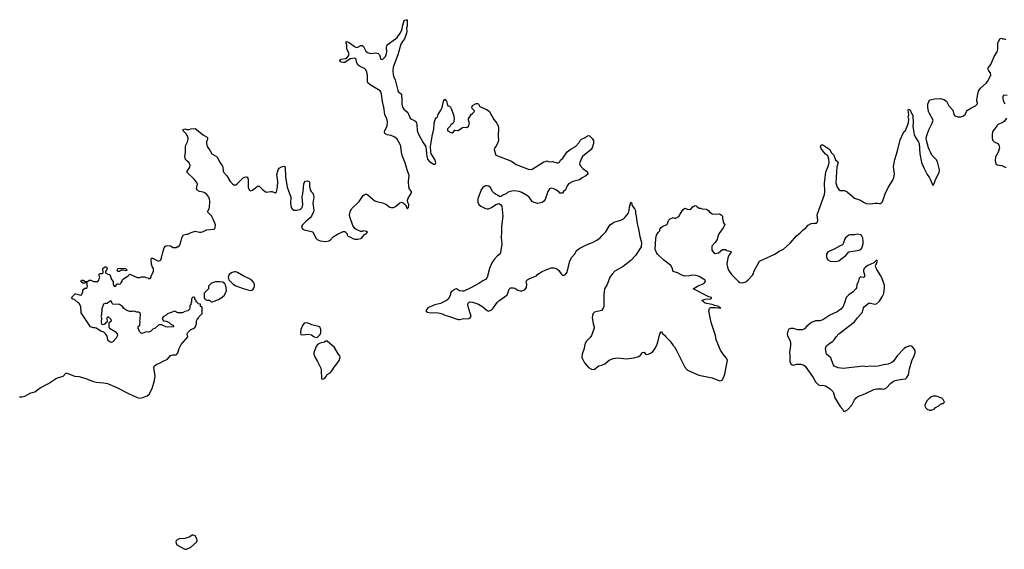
# Model space of a CAD drawing. Header units: inches. Extents: x 2323336 to 2565056, y 902223 to 1020938.
# Tile 29 of 43: x 2487475 to 2501030, y 988447 to 995734. Entities that reach past the tile are written whole.
import ezdxf

# ---------------------------------------------------------------- set-up
doc = ezdxf.new("R2010")
doc.units = ezdxf.units.IN
doc.header["$MEASUREMENT"] = 0
for name, color, linetype in [('C4988', 7, 'Continuous'), ('C4989', 7, 'Continuous'), ('C4999', 7, 'Continuous'), ('C5909', 7, 'Continuous')]:
    doc.layers.add(name, color=color, linetype=linetype)

msp = doc.modelspace()

# ---------------------------------------------------------------- linework, layer by layer
at = {"layer": 'C4988', "color": 6, "elevation": 100}
msp.add_lwpolyline([(2489870, 988644), (2489850, 988642), (2489819, 988621), (2489791, 988609), (2489750, 988598), (2489670, 988592), (2489627, 988570), (2489624, 988550), (2489627, 988530), (2489638, 988510), (2489750, 988451), (2489770, 988447), (2489830, 988476), (2489910, 988545), (2489917, 988570), (2489914, 988590), (2489890, 988633)], close=True, dxfattribs=at)
at = {"layer": 'C4989', "color": 6, "elevation": 100}
for points in [[(2490000, 993359), (2489951, 993371), (2489919, 993390), (2489907, 993410), (2489922, 993470), (2489915, 993495), (2489879, 993539), (2489779, 993630), (2489779, 993650), (2489816, 993704), (2489822, 993730), (2489810, 993763), (2489770, 993795), (2489758, 993810), (2489750, 993850), (2489758, 993910), (2489756, 993990), (2489762, 994010), (2489787, 994053), (2489796, 994090), (2489793, 994113), (2489765, 994165), (2489722, 994210), (2489730, 994222), (2489750, 994231), (2489776, 994224), (2489810, 994222), (2489830, 994231), (2489890, 994238), (2490000, 994148)], [(2487470, 990545), (2487510, 990545), (2487547, 990553), (2487630, 990601), (2487684, 990616), (2487759, 990670), (2487873, 990730), (2487966, 990794), (2487994, 990806), (2488075, 990830), (2488110, 990871), (2488130, 990871), (2488230, 990831), (2488290, 990826), (2488370, 990804), (2488490, 990756), (2488530, 990746), (2488630, 990739), (2488682, 990730), (2488810, 990674), (2488971, 990591), (2489094, 990534), (2489130, 990527), (2489170, 990535), (2489230, 990559), (2489257, 990583), (2489298, 990662), (2489333, 990770), (2489342, 990830), (2489321, 990950), (2489330, 990970), (2489365, 990995), (2489410, 991011), (2489450, 991037), (2489510, 991065), (2489550, 991112), (2489584, 991124), (2489630, 991123), (2489645, 991135), (2489653, 991150), (2489670, 991210), (2489697, 991263), (2489788, 991370), (2489782, 991410), (2489789, 991431), (2489830, 991472), (2489870, 991485), (2489890, 991502), (2489909, 991550), (2489909, 991590), (2489918, 991610), (2489938, 991630), (2489946, 991650), (2489986, 991690), (2489986, 991770), (2489982, 991782), (2489966, 991790), (2489962, 991822), (2489930, 991826), (2489922, 991842), (2489906, 991850), (2489906, 991870), (2489886, 991890), (2489886, 991910), (2489870, 991918), (2489864, 991916), (2489850, 991906), (2489842, 991890), (2489842, 991850), (2489833, 991827), (2489832, 991810), (2489818, 991802), (2489818, 991770), (2489811, 991750), (2489791, 991729), (2489750, 991718), (2489718, 991702), (2489670, 991699), (2489650, 991702), (2489610, 991722), (2489511, 991689), (2489490, 991668), (2489450, 991646), (2489442, 991630), (2489442, 991610), (2489454, 991590), (2489490, 991585), (2489530, 991571), (2489562, 991542), (2489590, 991531), (2489592, 991510), (2489510, 991503), (2489487, 991507), (2489430, 991538), (2489390, 991534), (2489334, 991486), (2489310, 991475), (2489274, 991446), (2489250, 991435), (2489222, 991438), (2489170, 991419), (2489150, 991418), (2489124, 991444), (2489108, 991490), (2489108, 991512), (2489127, 991533), (2489127, 991547), (2489135, 991570), (2489129, 991590), (2489135, 991610), (2489138, 991690), (2489110, 991709), (2489088, 991708), (2489050, 991726), (2489030, 991718), (2488990, 991718), (2488950, 991735), (2488910, 991762), (2488888, 991790), (2488850, 991814), (2488758, 991818), (2488748, 991828), (2488739, 991859), (2488730, 991868), (2488710, 991858), (2488697, 991843), (2488673, 991827), (2488650, 991828), (2488630, 991818), (2488605, 991755), (2488602, 991670), (2488594, 991650), (2488602, 991630), (2488598, 991570), (2488602, 991550), (2488610, 991542), (2488636, 991544), (2488662, 991558), (2488670, 991574), (2488682, 991578), (2488686, 991590), (2488678, 991610), (2488678, 991630), (2488688, 991652), (2488730, 991612), (2488732, 991588), (2488702, 991558), (2488702, 991510), (2488712, 991490), (2488790, 991445), (2488818, 991410), (2488821, 991390), (2488805, 991350), (2488756, 991304), (2488730, 991294), (2488702, 991310), (2488689, 991330), (2488678, 991378), (2488658, 991410), (2488634, 991434), (2488590, 991448), (2488530, 991489), (2488510, 991495), (2488490, 991495), (2488448, 991510), (2488320, 991700), (2488315, 991790), (2488295, 991830), (2488278, 991838), (2488230, 991886), (2488207, 991887), (2488188, 991910), (2488230, 991954), (2488240, 991960), (2488250, 991962), (2488310, 991946), (2488326, 991950), (2488342, 991990), (2488345, 992015), (2488370, 992042), (2488390, 992042), (2488406, 992050), (2488408, 992070), (2488398, 992118), (2488390, 992126), (2488372, 992108), (2488346, 992110), (2488318, 992130), (2488326, 992150), (2488350, 992151), (2488370, 992138), (2488390, 992132), (2488410, 992134), (2488430, 992152), (2488452, 992152), (2488490, 992132), (2488550, 992134), (2488566, 992150), (2488568, 992170), (2488578, 992190), (2488569, 992209), (2488568, 992232), (2488580, 992240), (2488610, 992242), (2488626, 992250), (2488618, 992310), (2488630, 992322), (2488650, 992332), (2488670, 992332), (2488678, 992310), (2488670, 992286), (2488654, 992270), (2488654, 992250), (2488690, 992232), (2488714, 992230), (2488740, 992160), (2488762, 992130), (2488762, 992090), (2488774, 992070), (2488790, 992066), (2488798, 992070), (2488807, 992093), (2488820, 992100), (2488830, 992102), (2488850, 992094), (2488862, 992098), (2488866, 992110), (2488886, 992130), (2488886, 992150), (2488906, 992170), (2488968, 992210), (2488990, 992234), (2489090, 992185), (2489130, 992185), (2489150, 992198), (2489170, 992198), (2489195, 992195), (2489210, 992185), (2489242, 992182), (2489250, 992174), (2489270, 992174), (2489286, 992190), (2489286, 992210), (2489318, 992270), (2489318, 992310), (2489298, 992338), (2489289, 992370), (2489284, 992430), (2489290, 992454), (2489310, 992454), (2489323, 992443), (2489387, 992413), (2489410, 992422), (2489418, 992430), (2489427, 992453), (2489428, 992472), (2489438, 992490), (2489449, 992551), (2489464, 992596), (2489483, 992617), (2489490, 992622), (2489510, 992625), (2489550, 992622), (2489590, 992602), (2489630, 992602), (2489650, 992612), (2489667, 992613), (2489690, 992654), (2489709, 992731), (2489730, 992772), (2489770, 992785), (2489790, 992785), (2489834, 992806), (2489890, 992825), (2489950, 992811), (2489970, 992811), (2489990, 992815), (2490000, 992819)]]:
    msp.add_lwpolyline(points, dxfattribs=at)
msp.add_lwpolyline([(2488930, 992278), (2488908, 992288), (2488872, 992288), (2488850, 992268), (2488830, 992268), (2488818, 992290), (2488830, 992314), (2488930, 992312), (2488954, 992290)], close=True, dxfattribs=at)
at = {"layer": 'C4999', "color": 6, "elevation": 100}
for points in [[(2490000, 994148), (2490004, 994144), (2490056, 994116), (2490061, 994110), (2490062, 994090), (2490047, 994053), (2490045, 994030), (2490056, 993990), (2490099, 993930), (2490122, 993890), (2490184, 993850), (2490196, 993836), (2490231, 993770), (2490264, 993730), (2490271, 993710), (2490275, 993650), (2490285, 993630), (2490327, 993587), (2490374, 993510), (2490410, 993470), (2490430, 993457), (2490450, 993462), (2490470, 993475), (2490550, 993558), (2490570, 993568), (2490593, 993573), (2490608, 993568), (2490615, 993555), (2490620, 993530), (2490620, 993430), (2490634, 993394), (2490650, 993379), (2490682, 993390), (2490750, 993442), (2490770, 993444), (2490816, 993396), (2490870, 993363), (2490931, 993371), (2490950, 993368), (2490990, 993351), (2491010, 993366), (2491026, 993430), (2491029, 993509), (2491017, 993603), (2491033, 993667), (2491048, 993692), (2491079, 993710), (2491110, 993719), (2491130, 993711), (2491136, 993570), (2491159, 993430), (2491207, 993290), (2491205, 993210), (2491211, 993151), (2491225, 993130), (2491250, 993115), (2491290, 993113), (2491330, 993122), (2491346, 993130), (2491363, 993150), (2491372, 993190), (2491366, 993290), (2491378, 993370), (2491385, 993475), (2491390, 993491), (2491410, 993513), (2491437, 993517), (2491461, 993510), (2491465, 993490), (2491464, 993444), (2491474, 993394), (2491488, 993368), (2491509, 993349), (2491521, 993321), (2491524, 993290), (2491509, 993210), (2491523, 993110), (2491519, 993090), (2491490, 993030), (2491473, 993007), (2491410, 992954), (2491368, 992910), (2491356, 992890), (2491357, 992870), (2491371, 992851), (2491390, 992843), (2491490, 992822), (2491510, 992814), (2491551, 992730), (2491570, 992711), (2491610, 992691), (2491690, 992681), (2491729, 992691), (2491753, 992707), (2491790, 992745), (2491850, 992785), (2491930, 992822), (2491950, 992822), (2491982, 992790), (2491985, 992770), (2491997, 992757), (2492030, 992743), (2492062, 992722), (2492090, 992715), (2492130, 992713), (2492170, 992724), (2492181, 992730), (2492222, 992778), (2492250, 992792), (2492262, 992810), (2492250, 992822), (2492210, 992828), (2492190, 992818), (2492170, 992819), (2492107, 992847), (2492090, 992859), (2492063, 992903), (2492024, 993010), (2492015, 993050), (2492023, 993090), (2492043, 993130), (2492150, 993233), (2492205, 993315), (2492230, 993334), (2492250, 993333), (2492270, 993325), (2492341, 993261), (2492364, 993244), (2492390, 993234), (2492470, 993215), (2492514, 993194), (2492570, 993156), (2492590, 993149), (2492622, 993150), (2492650, 993162), (2492710, 993216), (2492730, 993222), (2492755, 993215), (2492786, 993186), (2492810, 993132), (2492828, 993150), (2492832, 993190), (2492819, 993219), (2492812, 993250), (2492821, 993279), (2492867, 993350), (2492869, 993370), (2492843, 993403), (2492833, 993433), (2492826, 993510), (2492839, 993590), (2492808, 993668), (2492784, 993764), (2492744, 993850), (2492731, 993910), (2492722, 993990), (2492716, 994010), (2492696, 994050), (2492671, 994091), (2492639, 994119), (2492590, 994140), (2492532, 994152), (2492504, 994170), (2492498, 994190), (2492502, 994210), (2492532, 994268), (2492540, 994330), (2492531, 994370), (2492503, 994430), (2492488, 994530), (2492468, 994610), (2492458, 994710), (2492452, 994732), (2492436, 994756), (2492300, 994840), (2492270, 994865), (2492263, 994890), (2492264, 994970), (2492255, 995015), (2492234, 995050), (2492221, 995061), (2492164, 995090), (2492136, 995110), (2492114, 995150), (2492109, 995190), (2492099, 995199), (2492084, 995204), (2492026, 995194), (2491950, 995146), (2491930, 995144), (2491906, 995150), (2491890, 995155), (2491884, 995164), (2491881, 995170), (2491899, 995190), (2491960, 995200), (2491984, 995216), (2492001, 995239), (2492013, 995270), (2491978, 995330), (2491977, 995390), (2491969, 995410), (2491970, 995432), (2491989, 995431), (2492010, 995421), (2492084, 995364), (2492110, 995353), (2492130, 995358), (2492170, 995379), (2492190, 995379), (2492210, 995364), (2492242, 995302), (2492261, 995281), (2492308, 995268), (2492376, 995276), (2492410, 995270), (2492428, 995250), (2492449, 995189), (2492470, 995188), (2492490, 995203), (2492510, 995230), (2492525, 995270), (2492530, 995290), (2492525, 995350), (2492535, 995390), (2492649, 995470), (2492670, 995490), (2492712, 995548), (2492737, 995590), (2492750, 995658), (2492770, 995722), (2492790, 995732), (2492810, 995734), (2492811, 995650), (2492801, 995619), (2492804, 995570), (2492799, 995550), (2492772, 995470), (2492744, 995436), (2492723, 995397), (2492683, 995250), (2492618, 995082), (2492611, 995030), (2492617, 994977), (2492626, 994946), (2492646, 994906), (2492679, 994759), (2492687, 994747), (2492731, 994710), (2492738, 994630), (2492736, 994570), (2492747, 994530), (2492764, 994504), (2492817, 994457), (2492850, 994379), (2492870, 994364), (2492910, 994347), (2492934, 994330), (2492944, 994290), (2492948, 994210), (2492959, 994170), (2493024, 994050), (2493054, 994010), (2493065, 993985), (2493082, 993850), (2493090, 993817), (2493110, 993786), (2493170, 993746), (2493193, 993747), (2493204, 993770), (2493190, 993810), (2493140, 993890), (2493135, 993915), (2493131, 993989), (2493154, 994130), (2493176, 994230), (2493183, 994310), (2493197, 994363), (2493210, 994383), (2493225, 994395), (2493234, 994430), (2493272, 994488), (2493290, 994525), (2493310, 994611), (2493330, 994641), (2493350, 994612), (2493358, 994578), (2493370, 994551), (2493390, 994545), (2493405, 994530), (2493426, 994490), (2493454, 994410), (2493454, 994390), (2493462, 994370), (2493451, 994350), (2493451, 994330), (2493442, 994310), (2493412, 994288), (2493402, 994270), (2493366, 994234), (2493366, 994210), (2493370, 994206), (2493410, 994181), (2493430, 994178), (2493448, 994190), (2493465, 994215), (2493510, 994211), (2493569, 994251), (2493590, 994255), (2493630, 994251), (2493653, 994267), (2493669, 994310), (2493655, 994350), (2493655, 994370), (2493689, 994431), (2493710, 994442), (2493735, 994470), (2493730, 994486), (2493706, 994510), (2493698, 994530), (2493710, 994552), (2493760, 994580), (2493780, 994580), (2493790, 994574), (2493810, 994542), (2493900, 994500), (2493937, 994477), (2494002, 994362), (2494045, 994310), (2494061, 994270), (2494066, 994250), (2494061, 994130), (2494067, 994070), (2494054, 994030), (2494032, 993988), (2494013, 993967), (2494007, 993950), (2494024, 993884), (2494031, 993871), (2494248, 993788), (2494310, 993740), (2494490, 993675), (2494530, 993678), (2494690, 993778), (2494716, 993784), (2494730, 993794), (2494750, 993782), (2494790, 993778), (2494810, 993782), (2494870, 993765), (2494890, 993765), (2494905, 993775), (2494920, 993800), (2494951, 993829), (2495010, 993918), (2495053, 993950), (2495129, 993990), (2495176, 994044), (2495190, 994071), (2495209, 994090), (2495253, 994107), (2495290, 994138), (2495310, 994142), (2495318, 994138), (2495358, 994098), (2495373, 994073), (2495376, 994030), (2495355, 993970), (2495343, 993950), (2495224, 993850), (2495208, 993830), (2495187, 993770), (2495184, 993750), (2495191, 993730), (2495226, 993686), (2495276, 993650), (2495292, 993630), (2495298, 993610), (2495270, 993587), (2495220, 993560), (2495182, 993530), (2495090, 993509), (2495030, 993477), (2495010, 993450), (2494988, 993392), (2494962, 993370), (2494950, 993346), (2494910, 993346), (2494900, 993360), (2494867, 993387), (2494827, 993407), (2494790, 993414), (2494770, 993406), (2494745, 993370), (2494710, 993262), (2494690, 993235), (2494670, 993219), (2494610, 993206), (2494557, 993217), (2494530, 993233), (2494489, 993290), (2494466, 993310), (2494390, 993357), (2494350, 993371), (2494290, 993379), (2494250, 993376), (2494213, 993367), (2494190, 993356), (2494170, 993339), (2494134, 993326), (2494110, 993304), (2494090, 993297), (2494010, 993342), (2493986, 993370), (2493950, 993429), (2493930, 993442), (2493910, 993448), (2493890, 993447), (2493870, 993440), (2493850, 993427), (2493830, 993395), (2493781, 993270), (2493783, 993223), (2493796, 993190), (2493824, 993170), (2493890, 993138), (2493910, 993133), (2493930, 993133), (2493970, 993148), (2494030, 993191), (2494070, 993205), (2494093, 993193), (2494111, 993170), (2494125, 993030), (2494107, 992887), (2494110, 992810), (2494104, 992736), (2494114, 992646), (2494095, 992530), (2494083, 992510), (2494050, 992482), (2494007, 992433), (2493977, 992390), (2493945, 992310), (2493911, 992189), (2493890, 992158), (2493850, 992141), (2493795, 992105), (2493678, 992042), (2493590, 992001), (2493570, 991997), (2493530, 992004), (2493490, 992029), (2493470, 992028), (2493450, 992018), (2493437, 992003), (2493414, 991990), (2493399, 991930), (2493375, 991890), (2493351, 991870), (2493270, 991829), (2493191, 991809), (2493092, 991770), (2493067, 991730), (2493075, 991715), (2493088, 991708), (2493130, 991701), (2493210, 991704), (2493258, 991698), (2493290, 991688), (2493328, 991668), (2493392, 991652), (2493510, 991607), (2493530, 991607), (2493590, 991621), (2493650, 991616), (2493673, 991627), (2493689, 991650), (2493683, 991683), (2493653, 991770), (2493645, 991810), (2493650, 991832), (2493668, 991850), (2493710, 991847), (2493790, 991819), (2493850, 991784), (2493910, 991731), (2493930, 991725), (2493950, 991731), (2493970, 991743), (2493993, 991767), (2494050, 991845), (2494070, 991866), (2494165, 991930), (2494186, 991950), (2494197, 991970), (2494212, 992028), (2494230, 992046), (2494270, 992047), (2494290, 992041), (2494334, 992014), (2494363, 992003), (2494390, 992003), (2494430, 992016), (2494452, 992050), (2494455, 992090), (2494449, 992130), (2494457, 992150), (2494484, 992170), (2494590, 992211), (2494610, 992231), (2494670, 992270), (2494709, 992290), (2494790, 992319), (2494830, 992321), (2494870, 992307), (2494891, 992290), (2494930, 992238), (2494950, 992221), (2494970, 992221), (2494988, 992230), (2495010, 992262), (2495050, 992416), (2495075, 992465), (2495123, 992517), (2495142, 992558), (2495188, 992590), (2495270, 992630), (2495370, 992671), (2495421, 992699), (2495466, 992734), (2495484, 992756), (2495546, 992814), (2495590, 992891), (2495610, 992915), (2495632, 992928), (2495655, 992950), (2495750, 992977), (2495786, 992994), (2495808, 993012), (2495855, 993070), (2495867, 993110), (2495870, 993154), (2495890, 993222), (2495902, 993210), (2495902, 993190), (2495911, 993170), (2495945, 993125), (2495951, 993111), (2495951, 993070), (2495961, 993030), (2495974, 992930), (2495996, 992850), (2496013, 992753), (2496035, 992670), (2496031, 992610), (2495951, 992490), (2495890, 992423), (2495781, 992339), (2495670, 992274), (2495630, 992232), (2495599, 992190), (2495561, 992090), (2495527, 992030), (2495515, 991950), (2495519, 991810), (2495517, 991790), (2495504, 991756), (2495486, 991734), (2495388, 991712), (2495368, 991692), (2495359, 991670), (2495354, 991630), (2495361, 991610), (2495368, 991550), (2495384, 991510), (2495386, 991490), (2495348, 991390), (2495324, 991356), (2495279, 991310), (2495256, 991270), (2495246, 991210), (2495219, 991130), (2495216, 991090), (2495221, 991070), (2495252, 991012), (2495307, 990947), (2495347, 990927), (2495370, 990923), (2495390, 990928), (2495450, 990973), (2495490, 990981), (2495530, 990999), (2495589, 991050), (2495646, 991074), (2495710, 991080), (2495830, 991068), (2495930, 991080), (2495999, 991101), (2496022, 991118), (2496050, 991155), (2496070, 991161), (2496091, 991131), (2496110, 991128), (2496130, 991133), (2496170, 991151), (2496191, 991169), (2496224, 991210), (2496249, 991270), (2496276, 991350), (2496290, 991412), (2496310, 991442), (2496330, 991412), (2496354, 991394), (2496371, 991371), (2496431, 991310), (2496470, 991252), (2496490, 991232), (2496514, 991194), (2496631, 990951), (2496667, 990910), (2496823, 990843), (2497010, 990806), (2497113, 990767), (2497131, 990769), (2497150, 990781), (2497183, 990857), (2497218, 991050), (2497203, 991083), (2497162, 991130), (2497125, 991185), (2497063, 991330), (2497055, 991390), (2496996, 991570), (2496964, 991730), (2496970, 991762), (2496985, 991775), (2497056, 991776), (2497089, 991769), (2497126, 991770), (2497114, 991774), (2497098, 991790), (2497043, 991803), (2497010, 991815), (2496930, 991829), (2496910, 991835), (2496888, 991850), (2496868, 991870), (2496870, 991874), (2496910, 991891), (2496987, 991893), (2496998, 991902), (2496998, 991910), (2496961, 991921), (2496748, 992030), (2496807, 992070), (2496894, 992106), (2496917, 992130), (2496912, 992152), (2496830, 992200), (2496790, 992216), (2496739, 992221), (2496690, 992209), (2496630, 992205), (2496590, 992217), (2496532, 992252), (2496470, 992269), (2496458, 992318), (2496441, 992350), (2496344, 992424), (2496256, 992510), (2496241, 992530), (2496225, 992570), (2496235, 992725), (2496244, 992770), (2496266, 992806), (2496289, 992830), (2496289, 992850), (2496305, 992875), (2496330, 992891), (2496378, 992910), (2496394, 992926), (2496409, 992971), (2496430, 992992), (2496470, 993011), (2496490, 993002), (2496510, 993002), (2496550, 993025), (2496580, 993080), (2496610, 993122), (2496630, 993142), (2496670, 993125), (2496710, 993122), (2496741, 993159), (2496770, 993178), (2496790, 993172), (2496800, 993160), (2496830, 993142), (2496850, 993142), (2496872, 993132), (2496930, 993125), (2496964, 993104), (2496972, 993090), (2497010, 993062), (2497050, 993058), (2497110, 993062), (2497134, 993050), (2497152, 993030), (2497152, 992990), (2497162, 992970), (2497162, 992950), (2497182, 992910), (2497161, 992870), (2497099, 992790), (2497085, 992750), (2497078, 992710), (2497050, 992668), (2497003, 992617), (2497004, 992564), (2497025, 992530), (2497050, 992516), (2497094, 992526), (2497150, 992572), (2497190, 992572), (2497210, 992558), (2497235, 992555), (2497264, 992544), (2497271, 992530), (2497259, 992521), (2497242, 992498), (2497224, 992456), (2497210, 992370), (2497220, 992330), (2497235, 992290), (2497276, 992230), (2497370, 992130), (2497390, 992118), (2497410, 992114), (2497443, 992117), (2497470, 992128), (2497505, 992155), (2497562, 992218), (2497576, 992244), (2497581, 992270), (2497658, 992410), (2497677, 992423), (2497762, 992458), (2497870, 992510), (2497931, 992549), (2497990, 992578), (2498082, 992658), (2498170, 992760), (2498220, 992800), (2498250, 992834), (2498303, 992877), (2498331, 992909), (2498370, 992928), (2498410, 992935), (2498445, 992935), (2498455, 992945), (2498461, 992970), (2498452, 993050), (2498557, 993330), (2498561, 993370), (2498553, 993490), (2498566, 993554), (2498568, 993610), (2498577, 993650), (2498610, 993730), (2498618, 993770), (2498615, 993815), (2498606, 993846), (2498599, 993859), (2498570, 993886), (2498533, 993930), (2498510, 993964), (2498501, 993990), (2498509, 994011), (2498530, 994011), (2498626, 993946), (2498647, 993907), (2498683, 993870), (2498708, 993808), (2498739, 993779), (2498742, 993770), (2498724, 993710), (2498709, 993490), (2498730, 993432), (2498750, 993398), (2498770, 993385), (2498830, 993382), (2498865, 993365), (2498970, 993278), (2499050, 993251), (2499090, 993225), (2499130, 993206), (2499190, 993201), (2499251, 993211), (2499290, 993211), (2499310, 993205), (2499330, 993205), (2499352, 993230), (2499390, 993336), (2499430, 993426), (2499494, 993526), (2499510, 993562), (2499518, 993610), (2499507, 993713), (2499521, 993810), (2499561, 993930), (2499598, 994082), (2499649, 994191), (2499668, 994210), (2499690, 994254), (2499710, 994314), (2499714, 994370), (2499708, 994390), (2499715, 994430), (2499705, 994485), (2499710, 994502), (2499730, 994494), (2499770, 994414), (2499774, 994310), (2499771, 994270), (2499784, 994176), (2499790, 994152), (2499812, 994110), (2499851, 994050), (2499856, 994030), (2499867, 993887), (2499891, 993770), (2499926, 993686), (2499970, 993602), (2500000, 993557)], [(2500000, 994443), (2499986, 994470), (2499977, 994530), (2499977, 994570), (2499989, 994610), (2500000, 994621)], [(2500000, 993939), (2499987, 993970), (2499958, 994070), (2499955, 994110), (2499966, 994154), (2499990, 994218), (2500000, 994237)], [(2490000, 992819), (2490050, 992843), (2490147, 992853), (2490162, 992858), (2490167, 992873), (2490169, 992910), (2490137, 992990), (2490116, 993036), (2490062, 993090), (2490069, 993110), (2490084, 993130), (2490089, 993151), (2490092, 993232), (2490088, 993270), (2490080, 993290), (2490051, 993330), (2490030, 993347), (2490010, 993357), (2490000, 993359)], [(2500000, 990526), (2499964, 990490), (2499938, 990430), (2499942, 990402), (2499974, 990370), (2499996, 990364), (2500000, 990363)]]:
    msp.add_lwpolyline(points, dxfattribs=at)
for points in [[(2499010, 992782), (2498970, 992775), (2498910, 992775), (2498891, 992769), (2498846, 992734), (2498831, 992710), (2498817, 992663), (2498802, 992638), (2498770, 992624), (2498690, 992576), (2498623, 992550), (2498596, 992530), (2498584, 992510), (2498582, 992470), (2498588, 992450), (2498603, 992430), (2498633, 992413), (2498710, 992408), (2498750, 992418), (2498782, 992438), (2498850, 992491), (2498890, 992541), (2499030, 992561), (2499053, 992570), (2499070, 992591), (2499089, 992650), (2499089, 992690), (2499083, 992730), (2499063, 992763), (2499050, 992773)], [(2499270, 992426), (2499232, 992388), (2499150, 992353), (2499119, 992330), (2499103, 992310), (2499091, 992290), (2499091, 992270), (2499111, 992211), (2499102, 992190), (2499086, 992186), (2499050, 992195), (2499030, 992178), (2499017, 992123), (2499001, 992090), (2498994, 992046), (2498986, 992030), (2498950, 991989), (2498891, 991949), (2498855, 991910), (2498836, 991850), (2498810, 991788), (2498778, 991750), (2498730, 991714), (2498630, 991669), (2498534, 991606), (2498490, 991593), (2498430, 991589), (2498378, 991570), (2498310, 991519), (2498278, 991482), (2498254, 991466), (2498190, 991469), (2498130, 991484), (2498090, 991484), (2498066, 991474), (2498049, 991450), (2498043, 991410), (2498045, 991390), (2498080, 991310), (2498086, 991286), (2498086, 991250), (2498073, 991153), (2498079, 991110), (2498079, 991030), (2498090, 991001), (2498110, 990984), (2498130, 990982), (2498170, 990996), (2498230, 990995), (2498270, 990981), (2498290, 990965), (2498399, 990810), (2498430, 990751), (2498470, 990711), (2498510, 990703), (2498530, 990706), (2498570, 990696), (2498634, 990654), (2498670, 990618), (2498680, 990600), (2498698, 990530), (2498770, 990411), (2498805, 990370), (2498812, 990352), (2498830, 990342), (2498870, 990366), (2498929, 990430), (2498970, 990505), (2498989, 990531), (2499012, 990548), (2499110, 990587), (2499233, 990647), (2499270, 990655), (2499350, 990656), (2499370, 990651), (2499390, 990658), (2499410, 990671), (2499462, 990730), (2499490, 990751), (2499530, 990771), (2499595, 990785), (2499670, 990794), (2499690, 990809), (2499710, 990847), (2499725, 990930), (2499759, 991041), (2499790, 991110), (2499802, 991150), (2499801, 991181), (2499787, 991210), (2499770, 991229), (2499750, 991243), (2499730, 991245), (2499670, 991222), (2499650, 991210), (2499556, 991110), (2499505, 991035), (2499482, 991018), (2499430, 990995), (2499366, 990986), (2499293, 990967), (2499250, 990961), (2499190, 990967), (2499130, 990959), (2499090, 990965), (2498810, 990936), (2498745, 990945), (2498710, 990956), (2498690, 990969), (2498672, 990992), (2498643, 991083), (2498584, 991130), (2498569, 991210), (2498580, 991240), (2498609, 991270), (2498669, 991310), (2498689, 991330), (2498714, 991370), (2498750, 991413), (2498970, 991579), (2499010, 991633), (2499079, 991710), (2499094, 991770), (2499104, 991790), (2499170, 991839), (2499250, 991818), (2499270, 991823), (2499310, 991861), (2499350, 991919), (2499371, 991969), (2499382, 992050), (2499381, 992081), (2499349, 992169), (2499329, 992209), (2499275, 992295), (2499263, 992323), (2499258, 992350), (2499260, 992360), (2499270, 992374), (2499278, 992402), (2499286, 992410), (2499282, 992422)], [(2490430, 992264), (2490402, 992258), (2490376, 992244), (2490361, 992230), (2490346, 992190), (2490355, 992155), (2490413, 992093), (2490451, 992071), (2490550, 992034), (2490650, 992008), (2490670, 992011), (2490690, 992027), (2490704, 992050), (2490709, 992070), (2490709, 992090), (2490703, 992110), (2490669, 992150), (2490630, 992174), (2490550, 992209), (2490474, 992254), (2490450, 992263)], [(2490230, 992129), (2490171, 992129), (2490114, 992110), (2490074, 992070), (2490074, 992030), (2490014, 991970), (2490014, 991910), (2490018, 991898), (2490034, 991890), (2490038, 991878), (2490050, 991874), (2490090, 991874), (2490110, 991854), (2490130, 991854), (2490150, 991862), (2490210, 991885), (2490250, 991906), (2490290, 991941), (2490309, 991970), (2490321, 992010), (2490314, 992074), (2490300, 992100), (2490270, 992122)], [(2491430, 991562), (2491390, 991558), (2491370, 991528), (2491347, 991470), (2491341, 991430), (2491345, 991405), (2491370, 991398), (2491450, 991406), (2491490, 991396), (2491530, 991371), (2491570, 991362), (2491610, 991405), (2491621, 991430), (2491621, 991470), (2491606, 991506), (2491590, 991514), (2491495, 991535), (2491470, 991549)], [(2491710, 991309), (2491690, 991309), (2491670, 991297), (2491610, 991284), (2491575, 991265), (2491551, 991229), (2491526, 991150), (2491526, 991130), (2491544, 991084), (2491577, 991030), (2491621, 990941), (2491627, 990910), (2491630, 990794), (2491650, 990786), (2491670, 990796), (2491690, 990818), (2491710, 990851), (2491750, 990877), (2491770, 990901), (2491805, 990955), (2491843, 990997), (2491875, 991045), (2491889, 991090), (2491883, 991110), (2491858, 991138), (2491810, 991224)]]:
    msp.add_lwpolyline(points, close=True, dxfattribs=at)
at = {"layer": 'C5909', "color": 6, "elevation": 100}
for points in [[(2500000, 994621), (2500010, 994631), (2500070, 994646), (2500150, 994651), (2500197, 994637), (2500233, 994613), (2500267, 994550), (2500321, 994490), (2500335, 994430), (2500348, 994410), (2500390, 994396), (2500430, 994396), (2500470, 994410), (2500490, 994430), (2500508, 994470), (2500524, 994490), (2500570, 994518), (2500635, 994550), (2500658, 994570), (2500660, 994580), (2500662, 994590), (2500653, 994613), (2500653, 994633), (2500664, 994710), (2500676, 994750), (2500703, 994790), (2500781, 994859), (2500798, 994882), (2500846, 994970), (2500842, 995002), (2500818, 995030), (2500808, 995050), (2500810, 995070), (2500843, 995117), (2500890, 995230), (2500933, 995290), (2500939, 995330), (2500939, 995410), (2500969, 995471), (2500990, 995482), (2501010, 995472), (2501030, 995471), (2501050, 995462)], [(2501070, 994693), (2501026, 994694), (2501014, 994686), (2501008, 994672), (2501008, 994650), (2501018, 994610), (2501036, 994576)], [(2500000, 994237), (2500039, 994310), (2500049, 994350), (2500000, 994443)], [(2501061, 994379), (2501028, 994332), (2501003, 994317), (2500950, 994296), (2500927, 994273), (2500870, 994192), (2500862, 994150), (2500862, 994110), (2500870, 994077), (2500890, 994055), (2500943, 994030), (2500956, 994010), (2500961, 993990), (2500962, 993970), (2500948, 993912), (2500910, 993846), (2500905, 993790), (2500912, 993750), (2500930, 993738), (2500994, 993730), (2501050, 993702)], [(2500000, 993557), (2500010, 993542), (2500035, 993475), (2500050, 993452), (2500070, 993491), (2500083, 993537), (2500135, 993630), (2500139, 993670), (2500110, 993779), (2500092, 993812), (2500034, 993870), (2500012, 993910), (2500000, 993939)], [(2500000, 990363), (2500030, 990362), (2500070, 990382), (2500083, 990397), (2500130, 990422), (2500150, 990442), (2500170, 990452), (2500190, 990454), (2500206, 990470), (2500188, 990510), (2500170, 990528), (2500093, 990553), (2500050, 990552), (2500030, 990546), (2500004, 990530), (2500000, 990526)]]:
    msp.add_lwpolyline(points, dxfattribs=at)

doc.saveas('drawing.dxf')
